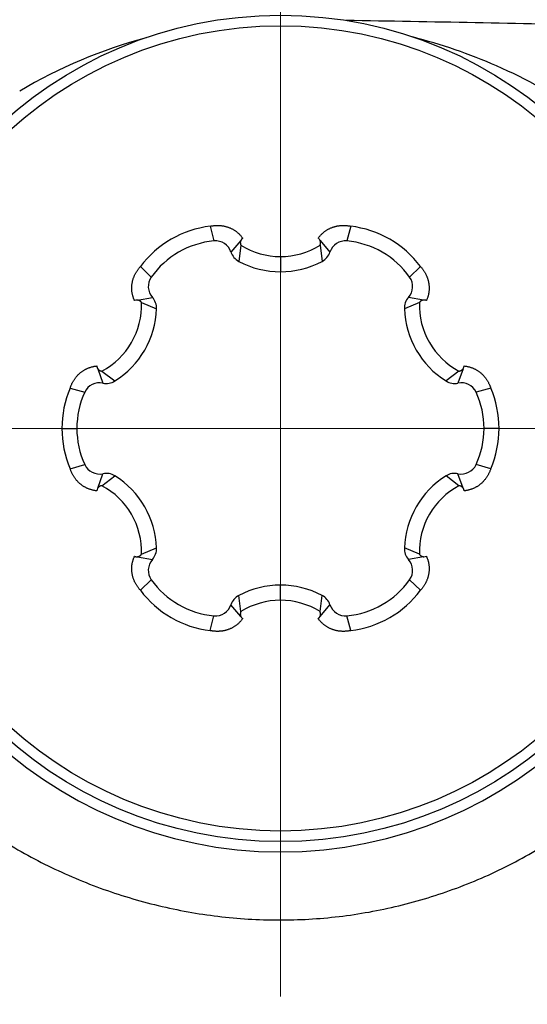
# Model space of a CAD drawing. Header units: millimetres. Extents: x 0 to 1300, y 0 to 891.
# Tile 22 of 124: x 553.33 to 558.25, y 295.35 to 304.88. Entities that reach past the tile are written whole.
import ezdxf

# ---------------------------------------------------------------- set-up
doc = ezdxf.new("R2010")
doc.units = ezdxf.units.MM
doc.header["$LTSCALE"] = 0.54643
doc.linetypes.add('CENTER', pattern=[50.8, 31.75, -6.35, 6.35, -6.35])
doc.layers.add('NoLayerName_001', color=7, linetype='Continuous')
doc.layers.add('NoLayerName_003', color=7, linetype='Continuous')

# ---------------------------------------------------------------- blocks, each defined once
blk = doc.blocks.new('DIM_0002')
at = {"color": 3, "linetype": 'Continuous', "lineweight": 13}
blk.add_arc((76.2934, 79.2933), 76.2933, 0, 270, dxfattribs=at)

msp = doc.modelspace()

# ---------------------------------------------------------------- linework, layer by layer
at = {"layer": 'NoLayerName_001', "color": 110, "linetype": 'CENTER', "lineweight": 13}
for p, q in [((555.8569, 295.422), (555.8569, 306.422)), ((550.3569, 300.922), (561.3569, 300.922))]:
    msp.add_line(p, q, dxfattribs=at)
at = {"layer": 'NoLayerName_001', "color": 30, "linetype": 'Continuous', "lineweight": 25}
for p, q in [((555.1772, 302.8791), (555.2137, 302.7367)), ((556.5366, 302.8791), (556.5001, 302.7367)), ((555.4735, 302.7423), (555.3778, 302.629)), ((556.2403, 302.7423), (556.3359, 302.629)), ((555.4739, 302.6956), (555.4538, 302.5391)), ((556.2399, 302.6956), (556.26, 302.5391)), ((555.8569, 302.5856), (555.8569, 302.4389)), ((554.5018, 302.4892), (554.6069, 302.3864)), ((557.212, 302.4892), (557.1069, 302.3864)), ((554.4722, 302.1642), (554.6181, 302.1904)), ((557.2416, 302.1642), (557.0957, 302.1904)), ((554.5124, 302.1405), (554.658, 302.0796)), ((557.2014, 302.1405), (557.0558, 302.0796)), ((554.0888, 301.5001), (554.139, 301.3606)), ((557.625, 301.5001), (557.5748, 301.3606)), ((554.1294, 301.4771), (554.2549, 301.3814)), ((557.5844, 301.4771), (557.4589, 301.3814)), ((553.8221, 301.3119), (553.9637, 301.2723)), ((557.8917, 301.3119), (557.7501, 301.2723)), ((553.7422, 300.922), (553.8869, 300.922)), ((557.9716, 300.922), (557.8269, 300.922)), ((553.8221, 300.532), (553.9637, 300.5717)), ((557.8917, 300.532), (557.7501, 300.5717)), ((554.0888, 300.3439), (554.139, 300.4833)), ((554.1294, 300.3669), (554.2549, 300.4626)), ((557.5844, 300.3669), (557.4589, 300.4626)), ((557.625, 300.3439), (557.5748, 300.4833)), ((554.4722, 299.6798), (554.6181, 299.6536)), ((554.5124, 299.7035), (554.658, 299.7643)), ((557.2014, 299.7035), (557.0558, 299.7643)), ((557.2416, 299.6798), (557.0957, 299.6536)), ((554.5018, 299.3548), (554.6069, 299.4576)), ((555.8569, 299.2584), (555.8569, 299.4051)), ((557.212, 299.3548), (557.1069, 299.4576)), ((555.4739, 299.1484), (555.4538, 299.3049)), ((556.2399, 299.1484), (556.26, 299.3049)), ((555.4735, 299.1017), (555.3778, 299.2149)), ((556.2403, 299.1017), (556.3359, 299.2149)), ((555.1772, 298.9648), (555.2137, 299.1073)), ((556.5366, 298.9648), (556.5001, 299.1073))]:
    msp.add_line(p, q, dxfattribs=at)
for radius in [4, 3.8974]:
    msp.add_circle((555.8569, 300.922), radius, dxfattribs=at)
for centre, radius, start, end in [((555.2954, 301.8945), 0.9917, 96.84535, 143.15465), ((556.4184, 301.8945), 0.9917, 36.84535, 83.15465), ((555.2905, 301.903), 0.8373, 95.26525, 144.73475), ((555.2282, 302.5798), 0.1576, 18.22294, 95.26525), ((556.192, 302.7198), 0.0532, 27.22316, 55.1915), ((556.4856, 302.5798), 0.1576, 84.73475, 161.77706), ((556.4233, 301.903), 0.8373, 35.26525, 84.73475), ((555.8569, 303.3076), 0.722, 237.96373, 302.03627), ((555.5275, 302.6783), 0.1576, 198.22294, 242.09057), ((555.8569, 303.3001), 0.8612, 242.09057, 297.90943), ((556.1862, 302.6783), 0.1576, 297.90943, 341.77706), ((554.7356, 302.2954), 0.1576, 144.73475, 221.77706), ((556.9782, 302.2954), 0.1576, 318.22294, 35.26525), ((554.4675, 302.1111), 0.0532, 87.22288, 115.19222), ((554.5005, 302.0854), 0.1576, 357.90943, 41.77706), ((557.2133, 302.0854), 0.1576, 138.22294, 182.09057), ((553.7909, 302.1148), 0.722, 297.9611, 2.03873), ((553.7974, 302.111), 0.8612, 302.09057, 357.90943), ((557.9164, 302.111), 0.8612, 182.09057, 237.90943), ((557.9229, 302.1148), 0.722, 177.96265, 242.03752), ((557.5814, 301.5307), 0.0532, 327.22316, 355.1915), ((554.7336, 300.9219), 0.9914, 156.84221, 203.15779), ((554.1068, 301.2064), 0.1576, 78.22294, 155.26525), ((554.1712, 301.5149), 0.1576, 258.22294, 302.09057), ((557.5426, 301.5149), 0.1576, 237.90943, 281.77706), ((557.6069, 301.2064), 0.1576, 24.73475, 101.77706), ((556.9802, 300.922), 0.9914, 336.84221, 23.15779), ((554.7241, 300.922), 0.8373, 155.26525, 204.73475), ((556.9896, 300.922), 0.8373, 335.26525, 24.73475), ((554.1068, 300.6376), 0.1576, 204.73475, 281.77706), ((557.6069, 300.6376), 0.1576, 258.22294, 335.26525), ((554.1712, 300.329), 0.1576, 57.90943, 101.77706), ((553.7974, 299.7329), 0.8612, 2.09057, 57.90943), ((557.9164, 299.7329), 0.8612, 122.09057, 177.90943), ((557.5426, 300.329), 0.1576, 78.22294, 122.09057), ((553.7909, 299.7292), 0.722, 357.96122, 62.03891), ((557.9229, 299.7292), 0.722, 117.96254, 182.03729), ((554.1324, 300.3133), 0.0532, 147.22316, 175.1915), ((554.5005, 299.7586), 0.1576, 318.22294, 2.09057), ((557.2133, 299.7586), 0.1576, 177.90943, 221.77706), ((557.2463, 299.7329), 0.0532, 267.22288, 295.19222), ((554.7356, 299.5486), 0.1576, 138.22294, 215.26525), ((556.9782, 299.5486), 0.1576, 324.73475, 41.77706), ((555.2905, 299.941), 0.8373, 215.26525, 264.73475), ((555.8569, 298.5439), 0.8612, 62.09057, 117.90943), ((556.4233, 299.941), 0.8373, 275.26525, 324.73475), ((555.2954, 299.9494), 0.9917, 216.84535, 263.15465), ((555.5275, 299.1656), 0.1576, 117.90943, 161.77706), ((556.1862, 299.1656), 0.1576, 18.22294, 62.09057), ((556.4184, 299.9494), 0.9917, 276.84535, 323.15465), ((555.2282, 299.2642), 0.1576, 264.73475, 341.77706), ((555.8569, 298.5363), 0.722, 57.96373, 122.03627), ((556.4856, 299.2642), 0.1576, 198.22294, 275.26525), ((555.5218, 299.1241), 0.0532, 207.22316, 235.1915)]:
    msp.add_arc(centre, radius, start, end, dxfattribs=at)
for points, knots in [([(555.1772, 302.8791), (555.1811, 302.8799), (555.1888, 302.8815), (555.2005, 302.8833), (555.2122, 302.8848), (555.224, 302.8859), (555.2358, 302.8866), (555.2477, 302.8868), (555.2596, 302.8866), (555.2714, 302.886), (555.2832, 302.885), (555.295, 302.8835), (555.3067, 302.8815), (555.3183, 302.8791), (555.3298, 302.8762), (555.3411, 302.8729), (555.3523, 302.8691), (555.3634, 302.8649), (555.3743, 302.8603), (555.385, 302.8552), (555.3954, 302.8497), (555.4057, 302.8437), (555.4156, 302.8374), (555.4254, 302.8306), (555.4348, 302.8235), (555.4439, 302.8159), (555.4527, 302.808), (555.4612, 302.7998), (555.4693, 302.7912), (555.4771, 302.7823), (555.4845, 302.7731), (555.4891, 302.7667), (555.4914, 302.7635)], [0, 0, 0, 0, 0.0118032, 0.0236272, 0.0354666, 0.0473167, 0.0591733, 0.0710328, 0.0828925, 0.0947506, 0.1066061, 0.1184592, 0.1303096, 0.1421565, 0.1539995, 0.1658381, 0.1776724, 0.189503, 0.2013309, 0.2131578, 0.2249847, 0.2368119, 0.2486394, 0.2604673, 0.2722959, 0.2841254, 0.2959561, 0.3077862, 0.3196129, 0.3314333, 0.3432442, 0.3550423, 0.3550423, 0.3550423, 0.3550423]), ([(556.2224, 302.7635), (556.2247, 302.7667), (556.2293, 302.7731), (556.2367, 302.7823), (556.2445, 302.7912), (556.2526, 302.7998), (556.2611, 302.808), (556.2699, 302.8159), (556.279, 302.8235), (556.2884, 302.8306), (556.2981, 302.8374), (556.3081, 302.8437), (556.3184, 302.8497), (556.3288, 302.8552), (556.3395, 302.8603), (556.3504, 302.8649), (556.3614, 302.8691), (556.3727, 302.8729), (556.384, 302.8762), (556.3955, 302.8791), (556.4071, 302.8815), (556.4188, 302.8835), (556.4306, 302.885), (556.4424, 302.886), (556.4542, 302.8866), (556.4661, 302.8868), (556.478, 302.8866), (556.4898, 302.8859), (556.5016, 302.8848), (556.5133, 302.8833), (556.525, 302.8815), (556.5327, 302.8799), (556.5366, 302.8791)], [0, 0, 0, 0, 0.0117981, 0.023609, 0.0354294, 0.0472562, 0.0590863, 0.070917, 0.0827465, 0.0945752, 0.1064032, 0.1182307, 0.1300579, 0.1418849, 0.1537118, 0.1655397, 0.1773703, 0.1892047, 0.2010433, 0.2128862, 0.2247332, 0.2365835, 0.2484365, 0.260292, 0.27215, 0.2840097, 0.2958692, 0.3077257, 0.3195757, 0.3314151, 0.343239, 0.3550422, 0.3550422, 0.3550422, 0.3550422]), ([(555.4745, 302.7442), (555.4741, 302.7434), (555.4734, 302.7419), (555.4724, 302.7396), (555.4715, 302.7373), (555.4707, 302.7349), (555.4701, 302.7324), (555.4695, 302.73), (555.4691, 302.7275), (555.4687, 302.725), (555.4685, 302.7224), (555.4684, 302.7199), (555.4685, 302.7174), (555.4686, 302.7149), (555.4689, 302.7123), (555.4692, 302.7099), (555.4697, 302.7074), (555.4703, 302.7049), (555.4711, 302.7025), (555.4719, 302.7002), (555.4728, 302.6978), (555.4736, 302.6963), (555.4739, 302.6956)], [0, 0, 0, 0, 0.00250104, 0.00500905, 0.00752322, 0.01004263, 0.01256626, 0.01509309, 0.0176221, 0.02015233, 0.02268293, 0.02521323, 0.02774272, 0.03027114, 0.03279816, 0.03532329, 0.03784594, 0.04036543, 0.04288107, 0.04539217, 0.04789813, 0.05039842, 0.05039842, 0.05039842, 0.05039842]), ([(555.4914, 302.7635), (555.4911, 302.7633), (555.4904, 302.7628), (555.4893, 302.762), (555.4883, 302.7612), (555.4873, 302.7604), (555.4863, 302.7595), (555.4854, 302.7586), (555.4845, 302.7577), (555.4835, 302.7568), (555.4827, 302.7559), (555.4818, 302.7549), (555.4809, 302.7539), (555.4801, 302.7529), (555.4793, 302.7519), (555.4785, 302.7508), (555.4778, 302.7497), (555.4771, 302.7487), (555.4764, 302.7476), (555.4757, 302.7464), (555.4751, 302.7453), (555.4747, 302.7445), (555.4745, 302.7442)], [0, 0, 0, 0, 0.00129315, 0.00258637, 0.00387998, 0.00517436, 0.0064699, 0.00776698, 0.00906561, 0.01036558, 0.01166664, 0.01296852, 0.01427096, 0.01557368, 0.01687638, 0.01817877, 0.01948056, 0.02078144, 0.02208111, 0.02337929, 0.02467569, 0.02597003, 0.02597003, 0.02597003, 0.02597003]), ([(556.2399, 302.6956), (556.2402, 302.6963), (556.241, 302.6978), (556.2419, 302.7002), (556.2427, 302.7025), (556.2434, 302.7049), (556.2441, 302.7074), (556.2445, 302.7099), (556.2449, 302.7123), (556.2452, 302.7149), (556.2453, 302.7174), (556.2454, 302.7199), (556.2453, 302.7224), (556.2451, 302.725), (556.2447, 302.7275), (556.2443, 302.73), (556.2437, 302.7324), (556.2431, 302.7349), (556.2423, 302.7373), (556.2414, 302.7396), (556.2404, 302.7419), (556.2397, 302.7434), (556.2393, 302.7442)], [0, 0, 0, 0, 0.00250017, 0.005006, 0.00751699, 0.0100325, 0.01255187, 0.01507439, 0.0175994, 0.02012629, 0.02265459, 0.02518396, 0.02771412, 0.03024461, 0.03277471, 0.03530359, 0.03783029, 0.0403538, 0.04287309, 0.04538714, 0.04789502, 0.05039594, 0.05039594, 0.05039594, 0.05039594]), ([(554.4448, 302.1593), (554.4432, 302.1629), (554.44, 302.17), (554.4358, 302.181), (554.4319, 302.1922), (554.4285, 302.2036), (554.4256, 302.215), (554.4232, 302.2266), (554.4212, 302.2383), (554.4197, 302.25), (554.4187, 302.2618), (554.4182, 302.2736), (554.4182, 302.2854), (554.4186, 302.2973), (554.4196, 302.309), (554.421, 302.3208), (554.4229, 302.3325), (554.4252, 302.3441), (554.428, 302.3556), (554.4313, 302.367), (554.435, 302.3782), (554.4391, 302.3893), (554.4437, 302.4003), (554.4487, 302.411), (554.4541, 302.4216), (554.4599, 302.432), (554.466, 302.4421), (554.4725, 302.452), (554.4794, 302.4617), (554.4865, 302.4711), (554.494, 302.4803), (554.4992, 302.4862), (554.5018, 302.4892)], [0, 0, 0, 0, 0.0117967, 0.0236056, 0.0354234, 0.0472471, 0.0590737, 0.0709005, 0.0827263, 0.0945514, 0.1063762, 0.1182007, 0.1300251, 0.1418497, 0.153675, 0.1655022, 0.177333, 0.189168, 0.2010076, 0.212852, 0.2247006, 0.2365531, 0.248409, 0.2602683, 0.272131, 0.2839957, 0.2958601, 0.3077212, 0.319575, 0.3314172, 0.3432426, 0.3550456, 0.3550456, 0.3550456, 0.3550456]), ([(557.212, 302.4892), (557.2146, 302.4862), (557.2198, 302.4803), (557.2273, 302.4711), (557.2344, 302.4617), (557.2413, 302.452), (557.2478, 302.4421), (557.2539, 302.432), (557.2597, 302.4216), (557.2651, 302.411), (557.2701, 302.4003), (557.2746, 302.3893), (557.2788, 302.3782), (557.2825, 302.367), (557.2858, 302.3556), (557.2886, 302.3441), (557.2909, 302.3325), (557.2928, 302.3208), (557.2942, 302.309), (557.2952, 302.2973), (557.2956, 302.2854), (557.2956, 302.2736), (557.295, 302.2618), (557.294, 302.25), (557.2926, 302.2383), (557.2906, 302.2266), (557.2882, 302.215), (557.2853, 302.2036), (557.2819, 302.1922), (557.278, 302.181), (557.2738, 302.17), (557.2705, 302.1629), (557.269, 302.1593)], [0, 0, 0, 0, 0.011803, 0.0236284, 0.0354706, 0.0473244, 0.0591855, 0.0710499, 0.0829146, 0.0947772, 0.1066366, 0.1184925, 0.130345, 0.1421936, 0.154038, 0.1658776, 0.1777126, 0.1895433, 0.2013706, 0.2131958, 0.2250205, 0.2368449, 0.2486694, 0.2604942, 0.2723193, 0.2841451, 0.2959719, 0.3077985, 0.3196222, 0.33144, 0.3432489, 0.3550456, 0.3550456, 0.3550456, 0.3550456]), ([(554.5124, 302.1405), (554.5119, 302.1411), (554.511, 302.1425), (554.5095, 302.1445), (554.5078, 302.1464), (554.5061, 302.1482), (554.5043, 302.15), (554.5024, 302.1516), (554.5004, 302.1532), (554.4984, 302.1547), (554.4963, 302.1561), (554.4941, 302.1574), (554.4918, 302.1586), (554.4895, 302.1596), (554.4872, 302.1606), (554.4848, 302.1615), (554.4824, 302.1622), (554.48, 302.1629), (554.4775, 302.1634), (554.475, 302.1638), (554.4725, 302.1641), (554.4709, 302.1642), (554.47, 302.1642)], [0, 0, 0, 0, 0.00250017, 0.00500598, 0.00751693, 0.0100324, 0.01255173, 0.01507421, 0.0175992, 0.02012609, 0.0226544, 0.02518381, 0.02771404, 0.0302446, 0.03277479, 0.03530376, 0.03783054, 0.04035413, 0.04287348, 0.04538758, 0.04789551, 0.05039645, 0.05039645, 0.05039645, 0.05039645]), ([(557.2438, 302.1642), (557.2429, 302.1642), (557.2413, 302.1641), (557.2388, 302.1638), (557.2363, 302.1634), (557.2338, 302.1629), (557.2314, 302.1622), (557.229, 302.1615), (557.2266, 302.1606), (557.2242, 302.1596), (557.222, 302.1586), (557.2197, 302.1574), (557.2175, 302.1561), (557.2154, 302.1547), (557.2134, 302.1532), (557.2114, 302.1516), (557.2095, 302.15), (557.2077, 302.1482), (557.206, 302.1464), (557.2043, 302.1445), (557.2028, 302.1425), (557.2018, 302.1411), (557.2014, 302.1405)], [0, 0, 0, 0, 0.00250106, 0.00500911, 0.00752334, 0.01004281, 0.01256652, 0.01509344, 0.01762253, 0.02015285, 0.02268353, 0.02521389, 0.02774342, 0.03027186, 0.03279888, 0.03532399, 0.0378466, 0.04036605, 0.04288165, 0.04539272, 0.04789865, 0.05039894, 0.05039894, 0.05039894, 0.05039894]), ([(557.269, 302.1593), (557.2686, 302.1594), (557.2678, 302.1598), (557.2666, 302.1603), (557.2654, 302.1608), (557.2642, 302.1612), (557.263, 302.1617), (557.2617, 302.162), (557.2605, 302.1624), (557.2592, 302.1627), (557.258, 302.163), (557.2567, 302.1633), (557.2554, 302.1635), (557.2541, 302.1637), (557.2528, 302.1639), (557.2515, 302.1641), (557.2502, 302.1642), (557.2489, 302.1642), (557.2476, 302.1643), (557.2463, 302.1643), (557.245, 302.1643), (557.2442, 302.1643), (557.2438, 302.1642)], [0, 0, 0, 0, 0.00129313, 0.00258633, 0.00387992, 0.00517428, 0.00646979, 0.00776684, 0.00906545, 0.01036539, 0.01166642, 0.01296828, 0.0142707, 0.01557339, 0.01687607, 0.01817844, 0.0194802, 0.02078105, 0.0220807, 0.02337886, 0.02467524, 0.02596956, 0.02596956, 0.02596956, 0.02596956]), ([(553.8221, 301.3119), (553.8234, 301.3156), (553.8259, 301.3231), (553.8301, 301.3342), (553.8347, 301.3451), (553.8396, 301.3558), (553.845, 301.3664), (553.8507, 301.3768), (553.8568, 301.387), (553.8632, 301.397), (553.8701, 301.4067), (553.8772, 301.4161), (553.8848, 301.4252), (553.8927, 301.4341), (553.9009, 301.4426), (553.9095, 301.4508), (553.9183, 301.4586), (553.9275, 301.4661), (553.937, 301.4732), (553.9467, 301.4799), (553.9567, 301.4862), (553.967, 301.4921), (553.9775, 301.4975), (553.9882, 301.5026), (553.9991, 301.5072), (554.0102, 301.5113), (554.0215, 301.515), (554.0328, 301.5182), (554.0443, 301.5209), (554.0559, 301.5232), (554.0676, 301.525), (554.0754, 301.5258), (554.0793, 301.5262)], [0, 0, 0, 0, 0.011803, 0.0236276, 0.0354685, 0.0473206, 0.0591797, 0.071042, 0.0829045, 0.0947653, 0.1066232, 0.118478, 0.1303298, 0.1421779, 0.1540219, 0.1658614, 0.1776964, 0.1895274, 0.2013552, 0.2131815, 0.2250077, 0.2368338, 0.2486602, 0.2604867, 0.2723133, 0.2841403, 0.2959679, 0.3077948, 0.3196187, 0.3314367, 0.3432458, 0.3550428, 0.3550428, 0.3550428, 0.3550428]), ([(554.0793, 301.5262), (554.0794, 301.5258), (554.0795, 301.525), (554.0796, 301.5237), (554.0798, 301.5224), (554.08, 301.5211), (554.0803, 301.5198), (554.0806, 301.5186), (554.0809, 301.5173), (554.0812, 301.5161), (554.0816, 301.5148), (554.082, 301.5136), (554.0824, 301.5124), (554.0829, 301.5111), (554.0834, 301.5099), (554.0839, 301.5087), (554.0845, 301.5076), (554.085, 301.5064), (554.0856, 301.5052), (554.0863, 301.5041), (554.0869, 301.503), (554.0874, 301.5023), (554.0876, 301.5019)], [0, 0, 0, 0, 0.00129315, 0.00258637, 0.00387998, 0.00517436, 0.0064699, 0.00776698, 0.00906561, 0.01036558, 0.01166664, 0.01296852, 0.01427096, 0.01557368, 0.01687638, 0.01817877, 0.01948056, 0.02078144, 0.02208111, 0.02337929, 0.02467569, 0.02597003, 0.02597003, 0.02597003, 0.02597003]), ([(554.0876, 301.5019), (554.0881, 301.5012), (554.089, 301.4998), (554.0905, 301.4978), (554.0921, 301.4959), (554.0938, 301.494), (554.0956, 301.4922), (554.0974, 301.4905), (554.0994, 301.4889), (554.1014, 301.4873), (554.1035, 301.4859), (554.1056, 301.4845), (554.1078, 301.4833), (554.1101, 301.4821), (554.1124, 301.4811), (554.1147, 301.4802), (554.1171, 301.4794), (554.1195, 301.4787), (554.122, 301.4781), (554.1245, 301.4777), (554.1269, 301.4773), (554.1286, 301.4772), (554.1294, 301.4771)], [0, 0, 0, 0, 0.00250104, 0.00500905, 0.00752322, 0.01004263, 0.01256626, 0.01509309, 0.0176221, 0.02015233, 0.02268293, 0.02521323, 0.02774272, 0.03027114, 0.03279816, 0.03532329, 0.03784594, 0.04036543, 0.04288107, 0.04539217, 0.04789813, 0.05039842, 0.05039842, 0.05039842, 0.05039842]), ([(557.5844, 301.4771), (557.5852, 301.4772), (557.5868, 301.4773), (557.5893, 301.4777), (557.5918, 301.4781), (557.5942, 301.4787), (557.5967, 301.4794), (557.5991, 301.4802), (557.6014, 301.4811), (557.6037, 301.4821), (557.606, 301.4833), (557.6082, 301.4845), (557.6103, 301.4859), (557.6124, 301.4873), (557.6144, 301.4889), (557.6164, 301.4905), (557.6182, 301.4922), (557.62, 301.494), (557.6217, 301.4959), (557.6233, 301.4978), (557.6248, 301.4998), (557.6257, 301.5012), (557.6262, 301.5019)], [0, 0, 0, 0, 0.00250017, 0.005006, 0.00751699, 0.0100325, 0.01255187, 0.01507439, 0.0175994, 0.02012629, 0.02265459, 0.02518396, 0.02771412, 0.03024461, 0.03277471, 0.03530359, 0.03783029, 0.0403538, 0.04287309, 0.04538714, 0.04789502, 0.05039594, 0.05039594, 0.05039594, 0.05039594]), ([(557.6344, 301.5262), (557.6383, 301.5258), (557.6462, 301.525), (557.6578, 301.5232), (557.6695, 301.5209), (557.681, 301.5182), (557.6923, 301.515), (557.7036, 301.5113), (557.7147, 301.5072), (557.7256, 301.5026), (557.7363, 301.4975), (557.7468, 301.4921), (557.757, 301.4862), (557.7671, 301.4799), (557.7768, 301.4732), (557.7863, 301.4661), (557.7954, 301.4586), (557.8043, 301.4508), (557.8129, 301.4426), (557.8211, 301.4341), (557.829, 301.4252), (557.8365, 301.4161), (557.8437, 301.4067), (557.8505, 301.397), (557.857, 301.387), (557.8631, 301.3768), (557.8688, 301.3664), (557.8741, 301.3558), (557.8791, 301.3451), (557.8837, 301.3342), (557.8879, 301.3231), (557.8904, 301.3156), (557.8917, 301.3119)], [0, 0, 0, 0, 0.0117971, 0.0236062, 0.0354242, 0.047248, 0.0590749, 0.0709025, 0.0827295, 0.0945562, 0.1063827, 0.118209, 0.1300352, 0.1418613, 0.1536876, 0.1655155, 0.1773464, 0.1891814, 0.2010209, 0.2128649, 0.2247131, 0.2365649, 0.2484197, 0.2602775, 0.2721383, 0.2840009, 0.2958632, 0.3077223, 0.3195744, 0.3314152, 0.3432399, 0.3550428, 0.3550428, 0.3550428, 0.3550428]), ([(554.0793, 300.3177), (554.0754, 300.3182), (554.0676, 300.3189), (554.0559, 300.3208), (554.0443, 300.323), (554.0328, 300.3258), (554.0215, 300.329), (554.0102, 300.3327), (553.9991, 300.3368), (553.9882, 300.3414), (553.9775, 300.3464), (553.967, 300.3519), (553.9567, 300.3578), (553.9467, 300.3641), (553.937, 300.3708), (553.9275, 300.3779), (553.9183, 300.3853), (553.9095, 300.3932), (553.9009, 300.4014), (553.8927, 300.4099), (553.8848, 300.4187), (553.8772, 300.4279), (553.8701, 300.4373), (553.8632, 300.447), (553.8568, 300.457), (553.8507, 300.4671), (553.845, 300.4775), (553.8396, 300.4881), (553.8347, 300.4989), (553.8301, 300.5098), (553.8259, 300.5208), (553.8234, 300.5283), (553.8221, 300.532)], [0, 0, 0, 0, 0.0117971, 0.0236062, 0.0354242, 0.047248, 0.0590749, 0.0709025, 0.0827295, 0.0945562, 0.1063827, 0.118209, 0.1300352, 0.1418613, 0.1536876, 0.1655155, 0.1773464, 0.1891814, 0.2010209, 0.2128649, 0.2247131, 0.2365649, 0.2484197, 0.2602775, 0.2721383, 0.2840009, 0.2958632, 0.3077223, 0.3195744, 0.3314152, 0.3432399, 0.3550428, 0.3550428, 0.3550428, 0.3550428]), ([(557.8917, 300.532), (557.8904, 300.5283), (557.8879, 300.5208), (557.8837, 300.5098), (557.8791, 300.4989), (557.8741, 300.4881), (557.8688, 300.4775), (557.8631, 300.4671), (557.857, 300.457), (557.8505, 300.447), (557.8437, 300.4373), (557.8365, 300.4279), (557.829, 300.4187), (557.8211, 300.4099), (557.8129, 300.4014), (557.8043, 300.3932), (557.7954, 300.3853), (557.7863, 300.3779), (557.7768, 300.3708), (557.7671, 300.3641), (557.757, 300.3578), (557.7468, 300.3519), (557.7363, 300.3464), (557.7256, 300.3414), (557.7147, 300.3368), (557.7036, 300.3327), (557.6923, 300.329), (557.681, 300.3258), (557.6695, 300.323), (557.6578, 300.3208), (557.6462, 300.3189), (557.6383, 300.3182), (557.6344, 300.3177)], [0, 0, 0, 0, 0.011803, 0.0236276, 0.0354685, 0.0473206, 0.0591797, 0.071042, 0.0829045, 0.0947653, 0.1066232, 0.118478, 0.1303298, 0.1421779, 0.1540219, 0.1658614, 0.1776964, 0.1895274, 0.2013552, 0.2131815, 0.2250077, 0.2368338, 0.2486602, 0.2604867, 0.2723133, 0.2841403, 0.2959679, 0.3077948, 0.3196187, 0.3314367, 0.3432458, 0.3550428, 0.3550428, 0.3550428, 0.3550428]), ([(554.1294, 300.3669), (554.1286, 300.3668), (554.1269, 300.3667), (554.1245, 300.3663), (554.122, 300.3659), (554.1195, 300.3653), (554.1171, 300.3646), (554.1147, 300.3638), (554.1124, 300.3628), (554.1101, 300.3618), (554.1078, 300.3607), (554.1056, 300.3594), (554.1035, 300.3581), (554.1014, 300.3566), (554.0994, 300.3551), (554.0974, 300.3535), (554.0956, 300.3518), (554.0938, 300.35), (554.0921, 300.3481), (554.0905, 300.3462), (554.089, 300.3442), (554.0881, 300.3428), (554.0876, 300.3421)], [0, 0, 0, 0, 0.00250017, 0.005006, 0.00751699, 0.0100325, 0.01255187, 0.01507439, 0.0175994, 0.02012629, 0.02265459, 0.02518396, 0.02771412, 0.03024461, 0.03277471, 0.03530359, 0.03783029, 0.0403538, 0.04287309, 0.04538714, 0.04789502, 0.05039594, 0.05039594, 0.05039594, 0.05039594]), ([(557.6262, 300.3421), (557.6257, 300.3428), (557.6248, 300.3442), (557.6233, 300.3462), (557.6217, 300.3481), (557.62, 300.35), (557.6182, 300.3518), (557.6164, 300.3535), (557.6144, 300.3551), (557.6124, 300.3566), (557.6103, 300.3581), (557.6082, 300.3594), (557.606, 300.3607), (557.6037, 300.3618), (557.6014, 300.3628), (557.5991, 300.3638), (557.5967, 300.3646), (557.5942, 300.3653), (557.5918, 300.3659), (557.5893, 300.3663), (557.5868, 300.3667), (557.5852, 300.3668), (557.5844, 300.3669)], [0, 0, 0, 0, 0.00250104, 0.00500905, 0.00752322, 0.01004263, 0.01256626, 0.01509309, 0.0176221, 0.02015233, 0.02268293, 0.02521323, 0.02774272, 0.03027114, 0.03279816, 0.03532329, 0.03784594, 0.04036543, 0.04288107, 0.04539217, 0.04789813, 0.05039842, 0.05039842, 0.05039842, 0.05039842]), ([(557.6344, 300.3177), (557.6344, 300.3181), (557.6343, 300.319), (557.6342, 300.3203), (557.634, 300.3216), (557.6338, 300.3228), (557.6335, 300.3241), (557.6332, 300.3254), (557.6329, 300.3266), (557.6326, 300.3279), (557.6322, 300.3291), (557.6318, 300.3304), (557.6314, 300.3316), (557.6309, 300.3328), (557.6304, 300.334), (557.6299, 300.3352), (557.6293, 300.3364), (557.6287, 300.3376), (557.6281, 300.3387), (557.6275, 300.3399), (557.6269, 300.341), (557.6264, 300.3417), (557.6262, 300.3421)], [0, 0, 0, 0, 0.00129315, 0.00258637, 0.00387998, 0.00517436, 0.0064699, 0.00776698, 0.00906561, 0.01036558, 0.01166664, 0.01296852, 0.01427096, 0.01557368, 0.01687638, 0.01817877, 0.01948056, 0.02078144, 0.02208111, 0.02337929, 0.02467569, 0.02597003, 0.02597003, 0.02597003, 0.02597003]), ([(554.5018, 299.3548), (554.4992, 299.3577), (554.494, 299.3636), (554.4865, 299.3728), (554.4794, 299.3822), (554.4725, 299.3919), (554.466, 299.4018), (554.4599, 299.412), (554.4541, 299.4224), (554.4487, 299.4329), (554.4437, 299.4437), (554.4391, 299.4546), (554.435, 299.4657), (554.4313, 299.477), (554.428, 299.4884), (554.4252, 299.4999), (554.4229, 299.5115), (554.421, 299.5232), (554.4196, 299.5349), (554.4186, 299.5467), (554.4182, 299.5585), (554.4182, 299.5704), (554.4187, 299.5822), (554.4197, 299.594), (554.4212, 299.6057), (554.4232, 299.6174), (554.4256, 299.6289), (554.4285, 299.6404), (554.4319, 299.6517), (554.4358, 299.6629), (554.44, 299.6739), (554.4432, 299.6811), (554.4448, 299.6847)], [0, 0, 0, 0, 0.011803, 0.0236284, 0.0354706, 0.0473244, 0.0591855, 0.0710499, 0.0829146, 0.0947772, 0.1066366, 0.1184925, 0.130345, 0.1421936, 0.154038, 0.1658776, 0.1777126, 0.1895433, 0.2013706, 0.2131958, 0.2250205, 0.2368449, 0.2486694, 0.2604942, 0.2723193, 0.2841451, 0.2959719, 0.3077985, 0.3196222, 0.33144, 0.3432489, 0.3550456, 0.3550456, 0.3550456, 0.3550456]), ([(554.4448, 299.6847), (554.4452, 299.6845), (554.446, 299.6842), (554.4472, 299.6837), (554.4484, 299.6832), (554.4496, 299.6827), (554.4508, 299.6823), (554.4521, 299.6819), (554.4533, 299.6816), (554.4546, 299.6812), (554.4558, 299.6809), (554.4571, 299.6807), (554.4584, 299.6804), (554.4597, 299.6802), (554.461, 299.6801), (554.4623, 299.6799), (554.4636, 299.6798), (554.4649, 299.6797), (554.4661, 299.6797), (554.4674, 299.6797), (554.4687, 299.6797), (554.4696, 299.6797), (554.47, 299.6797)], [0, 0, 0, 0, 0.00129313, 0.00258633, 0.00387992, 0.00517428, 0.00646979, 0.00776684, 0.00906545, 0.01036539, 0.01166642, 0.01296828, 0.0142707, 0.01557339, 0.01687607, 0.01817844, 0.0194802, 0.02078105, 0.0220807, 0.02337886, 0.02467524, 0.02596956, 0.02596956, 0.02596956, 0.02596956]), ([(554.47, 299.6797), (554.4709, 299.6798), (554.4725, 299.6799), (554.475, 299.6802), (554.4775, 299.6806), (554.48, 299.6811), (554.4824, 299.6817), (554.4848, 299.6825), (554.4872, 299.6834), (554.4895, 299.6843), (554.4918, 299.6854), (554.4941, 299.6866), (554.4963, 299.6879), (554.4984, 299.6893), (554.5004, 299.6908), (554.5024, 299.6923), (554.5043, 299.694), (554.5061, 299.6957), (554.5078, 299.6976), (554.5095, 299.6995), (554.511, 299.7015), (554.5119, 299.7028), (554.5124, 299.7035)], [0, 0, 0, 0, 0.00250106, 0.00500911, 0.00752334, 0.01004281, 0.01256652, 0.01509344, 0.01762253, 0.02015285, 0.02268353, 0.02521389, 0.02774342, 0.03027186, 0.03279888, 0.03532399, 0.0378466, 0.04036605, 0.04288165, 0.04539272, 0.04789865, 0.05039894, 0.05039894, 0.05039894, 0.05039894]), ([(557.2014, 299.7035), (557.2018, 299.7028), (557.2028, 299.7015), (557.2043, 299.6995), (557.206, 299.6976), (557.2077, 299.6957), (557.2095, 299.694), (557.2114, 299.6923), (557.2134, 299.6908), (557.2154, 299.6893), (557.2175, 299.6879), (557.2197, 299.6866), (557.222, 299.6854), (557.2242, 299.6843), (557.2266, 299.6834), (557.229, 299.6825), (557.2314, 299.6817), (557.2338, 299.6811), (557.2363, 299.6806), (557.2388, 299.6802), (557.2412, 299.6799), (557.2429, 299.6798), (557.2437, 299.6797)], [0, 0, 0, 0, 0.00250017, 0.00500598, 0.00751693, 0.0100324, 0.01255173, 0.01507421, 0.0175992, 0.02012609, 0.0226544, 0.02518381, 0.02771404, 0.0302446, 0.03277479, 0.03530376, 0.03783054, 0.04035413, 0.04287348, 0.04538758, 0.04789551, 0.05039645, 0.05039645, 0.05039645, 0.05039645]), ([(557.269, 299.6847), (557.2705, 299.6811), (557.2738, 299.6739), (557.278, 299.6629), (557.2819, 299.6517), (557.2853, 299.6404), (557.2882, 299.6289), (557.2906, 299.6174), (557.2926, 299.6057), (557.294, 299.594), (557.295, 299.5822), (557.2956, 299.5704), (557.2956, 299.5585), (557.2952, 299.5467), (557.2942, 299.5349), (557.2928, 299.5232), (557.2909, 299.5115), (557.2886, 299.4999), (557.2858, 299.4884), (557.2825, 299.477), (557.2788, 299.4657), (557.2746, 299.4546), (557.2701, 299.4437), (557.2651, 299.4329), (557.2597, 299.4224), (557.2539, 299.412), (557.2478, 299.4018), (557.2413, 299.3919), (557.2344, 299.3822), (557.2273, 299.3728), (557.2198, 299.3636), (557.2146, 299.3577), (557.212, 299.3548)], [0, 0, 0, 0, 0.0117967, 0.0236056, 0.0354234, 0.0472471, 0.0590737, 0.0709005, 0.0827263, 0.0945514, 0.1063762, 0.1182007, 0.1300251, 0.1418497, 0.153675, 0.1655022, 0.177333, 0.189168, 0.2010076, 0.212852, 0.2247006, 0.2365531, 0.248409, 0.2602683, 0.272131, 0.2839957, 0.2958601, 0.3077212, 0.319575, 0.3314172, 0.3432426, 0.3550456, 0.3550456, 0.3550456, 0.3550456]), ([(555.4739, 299.1484), (555.4736, 299.1476), (555.4728, 299.1461), (555.4719, 299.1438), (555.4711, 299.1414), (555.4703, 299.139), (555.4697, 299.1366), (555.4692, 299.1341), (555.4689, 299.1316), (555.4686, 299.1291), (555.4685, 299.1266), (555.4684, 299.124), (555.4685, 299.1215), (555.4687, 299.119), (555.4691, 299.1165), (555.4695, 299.114), (555.4701, 299.1115), (555.4707, 299.1091), (555.4715, 299.1067), (555.4724, 299.1043), (555.4734, 299.102), (555.4741, 299.1005), (555.4745, 299.0998)], [0, 0, 0, 0, 0.00250017, 0.005006, 0.00751699, 0.0100325, 0.01255187, 0.01507439, 0.0175994, 0.02012629, 0.02265459, 0.02518396, 0.02771412, 0.03024461, 0.03277471, 0.03530359, 0.03783029, 0.0403538, 0.04287309, 0.04538714, 0.04789502, 0.05039594, 0.05039594, 0.05039594, 0.05039594]), ([(556.2393, 299.0998), (556.2397, 299.1005), (556.2404, 299.102), (556.2414, 299.1043), (556.2423, 299.1067), (556.2431, 299.1091), (556.2437, 299.1115), (556.2443, 299.114), (556.2447, 299.1165), (556.2451, 299.119), (556.2453, 299.1215), (556.2454, 299.124), (556.2453, 299.1266), (556.2452, 299.1291), (556.2449, 299.1316), (556.2445, 299.1341), (556.2441, 299.1366), (556.2434, 299.139), (556.2427, 299.1414), (556.2419, 299.1438), (556.241, 299.1461), (556.2402, 299.1476), (556.2399, 299.1484)], [0, 0, 0, 0, 0.00250104, 0.00500905, 0.00752322, 0.01004263, 0.01256626, 0.01509309, 0.0176221, 0.02015233, 0.02268293, 0.02521323, 0.02774272, 0.03027114, 0.03279816, 0.03532329, 0.03784594, 0.04036543, 0.04288107, 0.04539217, 0.04789813, 0.05039842, 0.05039842, 0.05039842, 0.05039842]), ([(555.4914, 299.0805), (555.4891, 299.0773), (555.4845, 299.0709), (555.4771, 299.0617), (555.4693, 299.0528), (555.4612, 299.0442), (555.4527, 299.0359), (555.4439, 299.028), (555.4348, 299.0205), (555.4254, 299.0134), (555.4156, 299.0066), (555.4057, 299.0002), (555.3954, 298.9943), (555.385, 298.9888), (555.3743, 298.9837), (555.3634, 298.979), (555.3523, 298.9748), (555.3411, 298.9711), (555.3298, 298.9677), (555.3183, 298.9649), (555.3067, 298.9625), (555.295, 298.9605), (555.2832, 298.959), (555.2714, 298.9579), (555.2596, 298.9573), (555.2477, 298.9571), (555.2358, 298.9574), (555.224, 298.9581), (555.2122, 298.9591), (555.2005, 298.9606), (555.1888, 298.9625), (555.1811, 298.9641), (555.1772, 298.9648)], [0, 0, 0, 0, 0.0117981, 0.023609, 0.0354294, 0.0472562, 0.0590863, 0.070917, 0.0827466, 0.0945752, 0.1064032, 0.1182308, 0.130058, 0.1418849, 0.1537118, 0.1655398, 0.1773704, 0.1892047, 0.2010433, 0.2128863, 0.2247332, 0.2365836, 0.2484366, 0.260292, 0.2721501, 0.2840097, 0.2958692, 0.3077257, 0.3195757, 0.3314151, 0.343239, 0.3550422, 0.3550422, 0.3550422, 0.3550422]), ([(556.2224, 299.0805), (556.2227, 299.0807), (556.2234, 299.0812), (556.2245, 299.082), (556.2255, 299.0828), (556.2265, 299.0836), (556.2274, 299.0845), (556.2284, 299.0853), (556.2293, 299.0862), (556.2302, 299.0872), (556.2311, 299.0881), (556.232, 299.0891), (556.2329, 299.0901), (556.2337, 299.0911), (556.2345, 299.0921), (556.2352, 299.0932), (556.236, 299.0942), (556.2367, 299.0953), (556.2374, 299.0964), (556.2381, 299.0975), (556.2387, 299.0986), (556.2391, 299.0994), (556.2393, 299.0998)], [0, 0, 0, 0, 0.00129315, 0.00258637, 0.00387998, 0.00517436, 0.0064699, 0.00776698, 0.00906561, 0.01036558, 0.01166664, 0.01296852, 0.01427096, 0.01557368, 0.01687638, 0.01817877, 0.01948056, 0.02078144, 0.02208111, 0.02337929, 0.02467569, 0.02597003, 0.02597003, 0.02597003, 0.02597003]), ([(556.5366, 298.9648), (556.5327, 298.9641), (556.525, 298.9625), (556.5133, 298.9606), (556.5016, 298.9591), (556.4898, 298.9581), (556.478, 298.9574), (556.4661, 298.9571), (556.4542, 298.9573), (556.4424, 298.9579), (556.4306, 298.959), (556.4188, 298.9605), (556.4071, 298.9625), (556.3955, 298.9649), (556.384, 298.9677), (556.3727, 298.9711), (556.3614, 298.9748), (556.3504, 298.979), (556.3395, 298.9837), (556.3288, 298.9888), (556.3184, 298.9943), (556.3081, 299.0002), (556.2981, 299.0066), (556.2884, 299.0134), (556.279, 299.0205), (556.2699, 299.028), (556.2611, 299.0359), (556.2526, 299.0442), (556.2445, 299.0528), (556.2367, 299.0617), (556.2293, 299.0709), (556.2247, 299.0773), (556.2224, 299.0805)], [0, 0, 0, 0, 0.0118032, 0.0236272, 0.0354666, 0.0473167, 0.0591733, 0.0710328, 0.0828925, 0.0947506, 0.1066061, 0.1184592, 0.1303096, 0.1421565, 0.1539995, 0.1658381, 0.1776724, 0.189503, 0.2013309, 0.2131578, 0.2249847, 0.2368119, 0.2486394, 0.2604673, 0.2722959, 0.2841254, 0.2959561, 0.3077862, 0.3196129, 0.3314333, 0.3432442, 0.3550423, 0.3550423, 0.3550423, 0.3550423])]:
    msp.add_open_spline(points, degree=3, knots=knots, dxfattribs=at)
at = {"layer": 'NoLayerName_003', "color": 30, "linetype": 'Continuous', "lineweight": 25}
for centre, radius, start, end in [((550.9656, -41.6099), 346.5248, 88.673349, 89.086054), ((555.811, 300.0155), 4.852, 104.98985, 120.6999), ((555.8237, 299.5838), 5.2921, 66.3302, 75.6641), ((555.8054, 299.5414), 5.3383, 56.1383, 66.33286), ((555.8569, 300.922), 4.1, 180, 0)]:
    msp.add_arc(centre, radius, start, end, dxfattribs=at)
msp.add_open_spline([(550.7734, 300.0304), (550.8051, 299.9384), (550.8651, 299.753), (550.9757, 299.4821), (551.0983, 299.2162), (551.2347, 298.9569), (551.3841, 298.7047), (551.5463, 298.4606), (551.7208, 298.2252), (551.9073, 297.9992), (552.1053, 297.7833), (552.3144, 297.5781), (552.5342, 297.3842), (552.7641, 297.2024), (553.0037, 297.0334), (553.2522, 296.8775), (553.5088, 296.7355), (553.773, 296.6079), (554.044, 296.4953), (554.321, 296.3985), (554.6032, 296.3177), (554.8897, 296.2534), (555.1794, 296.2056), (555.4714, 296.1748), (555.7648, 296.1611), (556.0584, 296.1648), (556.3513, 296.1862), (556.6425, 296.2251), (556.9308, 296.2814), (557.2153, 296.3547), (557.495, 296.4448), (557.7687, 296.5515), (558.0354, 296.6746), (558.2941, 296.8138), (558.544, 296.9683), (558.7842, 297.1374), (559.0138, 297.3206), (559.2323, 297.517), (559.4382, 297.7263), (559.6327, 297.9463), (559.7491, 298.1036), (559.809, 298.1809)], degree=3, knots=[0, 0, 0, 0, 0.291964, 0.584375, 0.877106, 1.170033, 1.463037, 1.756019, 2.048938, 2.341799, 2.634617, 2.927426, 3.220282, 3.513264, 3.806373, 4.099549, 4.392747, 4.685948, 4.979164, 5.272452, 5.56585, 5.859321, 6.152817, 6.446305, 6.73977, 7.033231, 7.326741, 7.62032, 7.913947, 8.207589, 8.501216, 8.79481, 9.088375, 9.381949, 9.675553, 9.969177, 10.262791, 10.556356, 10.849838, 11.143219, 11.436552, 11.436552, 11.436552, 11.436552], dxfattribs=at)

# ---------------------------------------------------------------- block references
at = {"layer": 'NoLayerName_001', "color": 3, "linetype": 'Continuous', "lineweight": 13}
msp.add_blockref('DIM_0002', (507.5635, 205.6287), dxfattribs=at)

doc.saveas('drawing.dxf')
